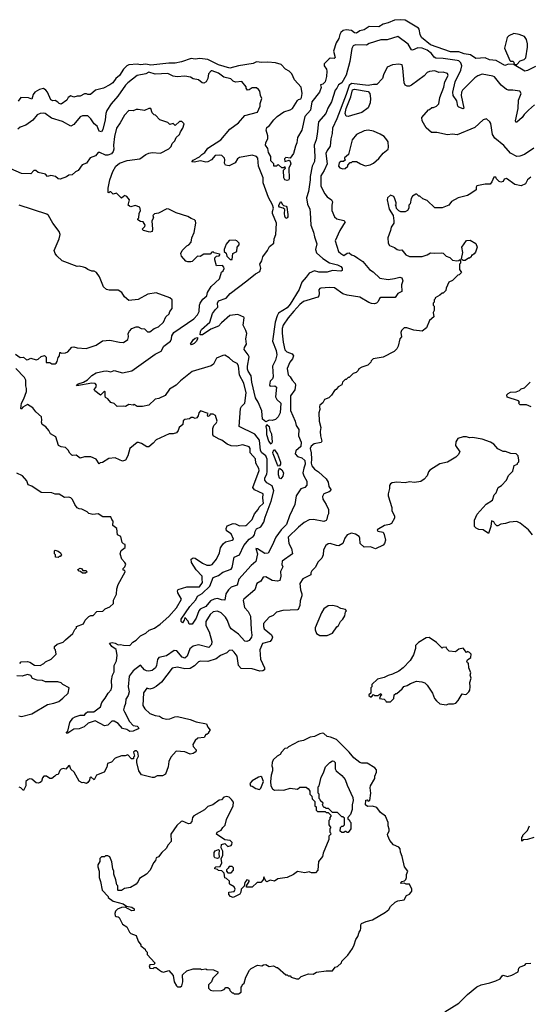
# Model space of a CAD drawing. Extents: x 2210602 to 2357277, y 510288 to 673808.
# Tile 43 of 256: x 2254160 to 2258992, y 546861 to 556204. Entities that reach past the tile are written whole.
import ezdxf

# ---------------------------------------------------------------- set-up
doc = ezdxf.new("R2010")
doc.units = 0

msp = doc.modelspace()

# ---------------------------------------------------------------- linework, layer by layer
at = {"layer": '0CON05XD'}
for points in [[(2259050, 555760), (2258975, 555720.8), (2258950, 555715), (2258850, 555775), (2258850, 555780), (2258795, 555782.5), (2258760.7, 555770.7), (2258678.3, 555818.3), (2258614.4, 555824.4), (2258573.9, 555843.9), (2258485, 555836.2), (2258435, 555871.9), (2258375, 555880.4), (2258325, 555898.9), (2258245, 555899.4), (2258055, 555965.4), (2257969.5, 556035), (2257956.4, 556065), (2257948.9, 556115), (2257941.4, 556125), (2257815, 556200), (2257775, 556204.3), (2257715, 556200), (2257655, 556174.2), (2257607.4, 556162.6), (2257565, 556138.1), (2257475, 556140.6), (2257425, 556109.5), (2257385, 556100), (2257355, 556076), (2257335, 556080.8), (2257305, 556101.4), (2257255, 556106.9), (2257228.3, 556101.7), (2257206.1, 556083.9), (2257194.5, 556065), (2257185.6, 556025), (2257160.6, 555985), (2257136.2, 555905), (2257152.5, 555845), (2257143, 555837), (2257105, 555838.8), (2257095, 555833.8), (2257048, 555785), (2257047.7, 555767.7), (2257068.8, 555735), (2257073.8, 555715), (2257070, 555665), (2257055.8, 555615), (2257035, 555592.5), (2257012.5, 555585), (2257019.3, 555559.3), (2257003.8, 555515), (2256930, 555425), (2256916.2, 555345), (2256864.6, 555285.4), (2256834.3, 555155), (2256795.7, 555085)], [(2259041.2, 555395), (2258983.6, 555346.4), (2258942, 555305), (2258925, 555276.2), (2258875, 555233.3), (2258865, 555233.3), (2258860, 555245), (2258885, 555360), (2258890.6, 555439.4), (2258913.8, 555503.8), (2258902.5, 555525), (2258835.8, 555535.8), (2258795, 555534), (2258775, 555542), (2258724.5, 555584.5), (2258660.9, 555660.9), (2258645, 555669.2), (2258545, 555688), (2258505, 555672.5), (2258476.6, 555653.4), (2258357.8, 555535), (2258348.1, 555515), (2258345.6, 555484.4), (2258372.5, 555365), (2258365, 555357.5), (2258324.4, 555374.4), (2258314.2, 555385), (2258305.8, 555435), (2258271.5, 555485), (2258267.8, 555515), (2258287.7, 555615), (2258342.5, 555725), (2258351.1, 555765), (2258344.4, 555795), (2258325, 555812.5), (2258308, 555818), (2258175, 555837.5), (2258105, 555839.5), (2258089.1, 555849.1), (2258064.3, 555885), (2258022.5, 555915), (2257975, 555933.6), (2257934.2, 555935.8), (2257885, 555916.2), (2257875, 555918), (2257842.1, 555972.1), (2257745, 556043.8), (2257645, 556012.9), (2257585, 556012.5), (2257475, 555977.5), (2257447.3, 555962.7), (2257345, 555965.3), (2257322.5, 555957.5), (2257307.8, 555932.2), (2257291.7, 555808.3), (2257255, 555678.8), (2257215, 555606.2), (2257182.4, 555587.6), (2257168, 555555), (2257150, 555535), (2257116.6, 555423.4), (2257080.8, 555365), (2257062, 555315), (2256994.3, 555235), (2256980.8, 555119.2), (2256970.8, 555065), (2256951.9, 555015), (2256960, 554905), (2256955, 554860), (2256934, 554815), (2256914.2, 554715.8), (2256915.7, 554685), (2256900, 554575), (2256879.4, 554515), (2256890, 554455), (2256910.8, 554405), (2256915.8, 554375), (2256919.1, 554255), (2256946.7, 554186.7), (2256954.4, 554145), (2256978.3, 554078.3), (2256963.6, 554025), (2256973.2, 553993.2), (2257035, 553939.2), (2257098.6, 553898.6), (2257175, 553878.1), (2257205, 553863.3), (2257216.7, 553845), (2257217.5, 553825), (2257205, 553817.5), (2257125, 553822.9), (2257075, 553809.4), (2257035, 553807.3), (2256995, 553810), (2256955, 553822.5), (2256905, 553797.5), (2256875, 553762.5), (2256834.3, 553715), (2256810.6, 553645), (2256725.6, 553505), (2256695, 553471.1), (2256615, 553420.8), (2256600, 553395), (2256581.5, 553335), (2256558.6, 553155), (2256592.9, 553065), (2256597.5, 553025), (2256585.6, 552975), (2256555.8, 552915), (2256564.2, 552815), (2256556, 552795), (2256536, 552775), (2256530, 552735), (2256535, 552727.5), (2256579.7, 552729.7), (2256596.2, 552716.2), (2256585.6, 552625), (2256599.7, 552599.7), (2256635.8, 552565), (2256629.2, 552475), (2256610, 552435), (2256585, 552410.6), (2256555, 552401.4), (2256525, 552403.3), (2256495, 552388.8), (2256461.9, 552415), (2256455, 552492.5)], [(2258875, 555780), (2258905, 555813.3), (2258942.9, 555827.1), (2258958.1, 555841.9), (2258975.5, 555945), (2258974.5, 555975), (2258965, 556016.2), (2258945.3, 556045.3), (2258895, 556064.4), (2258845, 556072.2), (2258798.9, 556051.1), (2258780.8, 556035), (2258756.9, 555935), (2258807, 555817), (2258815, 555810), (2258835, 555810), (2258845, 555800), (2258850, 555780), (2258875, 555780)], [(2256795.7, 555085), (2256788, 555035), (2256773.8, 555005), (2256757.5, 554935), (2256725, 554890), (2256685, 554897.5), (2256670, 554885), (2256675, 554860), (2256715, 554870), (2256725, 554860), (2256730, 554835), (2256712.5, 554795), (2256713.8, 554695), (2256707.7, 554682.3), (2256695, 554677.5), (2256673.6, 554683.6), (2256663.3, 554705), (2256660, 554775), (2256680, 554795), (2256678.3, 554808.3), (2256665, 554800), (2256645, 554800), (2256615, 554827.5), (2256600, 554825), (2256597, 554813), (2256570, 554815), (2256570, 554835), (2256540, 554865), (2256540, 554905), (2256520, 554945), (2256512.5, 554982.5), (2256492, 555015), (2256494, 555035), (2256513.6, 555076.4), (2256513, 555103), (2256497.5, 555155), (2256505, 555180), (2256529.3, 555200.7), (2256568.8, 555255), (2256600, 555285), (2256665, 555331.2), (2256725, 555348.6), (2256747.9, 555362.1), (2256795, 555436.7), (2256805, 555446.7), (2256825, 555452.5), (2256831.2, 555465), (2256837.5, 555505), (2256830, 555565), (2256765.8, 555635), (2256741.3, 555691.3), (2256716, 555715), (2256681.2, 555735), (2256637.8, 555777.8), (2256585, 555793.6), (2256512.8, 555802.8), (2256455, 555796.5), (2256405, 555802.9), (2256375, 555789.6), (2256233.3, 555766.7), (2256153.3, 555743.3), (2256045, 555777.3), (2255945, 555826.4), (2255867.2, 555837.2), (2255825, 555830.8), (2255787.3, 555837.3), (2255695, 555803.5), (2255635, 555793.1), (2255575, 555792.7), (2255405, 555772.7), (2255355, 555783.5), (2255305, 555777.1), (2255275, 555782.9), (2255195, 555777.5), (2255175, 555766.2), (2255145, 555736), (2255105.8, 555674.2), (2255072.5, 555645), (2255043.9, 555606.1), (2255015, 555586.7), (2254955, 555553.3), (2254877.5, 555535), (2254830, 555495), (2254807, 555493), (2254795, 555500), (2254775, 555500), (2254735, 555480), (2254705, 555480), (2254675, 555470), (2254645, 555482.5), (2254620, 555465), (2254608.3, 555441.7), (2254555, 555402.5), (2254535, 555407.5), (2254523, 555423), (2254495, 555437.5), (2254475, 555433.3), (2254455, 555443.3), (2254423.8, 555515), (2254407, 555537), (2254385, 555551.2), (2254348.3, 555541.7), (2254303.3, 555515), (2254286.7, 555495), (2254275, 555450), (2254243, 555463), (2254172.5, 555467.5), (2254145, 555430)], [(2259035, 554986), (2258945, 554923.8), (2258902, 554908), (2258875, 554906.2), (2258815, 554936.2), (2258750.7, 555010.7), (2258665, 555078.8), (2258644.2, 555115), (2258627.7, 555217.7), (2258616.4, 555236.4), (2258585, 555262.5), (2258555, 555253.8), (2258475, 555180), (2258307.3, 555112.7), (2258265, 555118), (2258215, 555112.5), (2258115, 555133.3), (2258065, 555132.5), (2258015, 555177.5), (2257977.5, 555245), (2257972.5, 555275), (2258035, 555350), (2258047, 555353), (2258068.3, 555371.7), (2258085, 555372.5), (2258112.5, 555385), (2258133.3, 555405), (2258142.5, 555465), (2258181.9, 555565), (2258191.4, 555615), (2258224, 555675), (2258215, 555693.3), (2258175, 555706), (2258135, 555704), (2258095, 555718), (2258045, 555712.5), (2258025, 555702.5), (2257995, 555672.5), (2257875, 555582.5), (2257855, 555573.3), (2257835, 555573.3), (2257813.6, 555583.6), (2257806.7, 555605), (2257794.4, 555745), (2257786, 555775), (2257755, 555781.8), (2257695, 555775.6), (2257645, 555752.5), (2257608.3, 555681.7), (2257600, 555645), (2257545, 555590), (2257515, 555590.8), (2257465, 555578.3), (2257305, 555600), (2257285, 555579.4), (2257254.8, 555495.2), (2257167.5, 555262.5), (2257125.8, 555175), (2257124.2, 555125), (2257111.2, 555075), (2257104.3, 555005), (2257075, 554964), (2257063.5, 554935), (2257075.4, 554835), (2257047.8, 554772.2), (2257016.6, 554723.4), (2257014.5, 554624.5), (2257052.1, 554552.1), (2257075, 554523.8), (2257117.5, 554495), (2257127, 554477), (2257120, 554445), (2257121.2, 554395), (2257144.2, 554334.2), (2257166.1, 554316.1), (2257235, 554300), (2257246.4, 554286.4), (2257196, 554205), (2257150, 554105), (2257183.3, 554005), (2257203.8, 553985), (2257235, 553967.5), (2257265, 553987.5), (2257285, 553992.5), (2257305, 553973.3), (2257335, 553963.3), (2257365, 553940), (2257415, 553910), (2257476.2, 553835), (2257511.3, 553811.3), (2257575, 553752.5), (2257655, 553739.2), (2257715, 553746.9), (2257765, 553760.8), (2257785, 553753.3), (2257794, 553725), (2257781.7, 553688.3), (2257782.5, 553625), (2257745, 553607.5), (2257720.5, 553569.5), (2257585, 553569.2), (2257570.6, 553559.4), (2257558.3, 553531.7), (2257543.3, 553515), (2257525, 553509.2), (2257495, 553511.1), (2257470, 553520), (2257385, 553570.8), (2257265, 553589.2), (2257225, 553602), (2257145, 553661.2), (2257096.1, 553663.9), (2257015, 553656), (2257005, 553653.3), (2256995, 553640), (2257000, 553605), (2256996.7, 553585), (2256987.3, 553572.7), (2256850.3, 553529.7), (2256815, 553503.2), (2256761, 553439), (2256707.2, 553375), (2256659.2, 553305), (2256649, 553275), (2256648.5, 553228.5), (2256657.7, 553145), (2256675, 553071.1), (2256691.7, 553051.7), (2256742.1, 553032.1), (2256756.7, 553015), (2256746.2, 552985), (2256720, 552955), (2256695.8, 552895), (2256704.2, 552835), (2256726.2, 552815), (2256742.5, 552785), (2256771.2, 552751.2), (2256775.5, 552735.5), (2256767.8, 552692.2), (2256729.2, 552635), (2256729.4, 552495), (2256772.5, 552395), (2256782.5, 552355), (2256806.7, 552316.7), (2256804.6, 552255), (2256830.5, 552195), (2256825.6, 552155), (2256778.1, 552111.9), (2256770.8, 552085), (2256795, 552058), (2256835, 552045.7), (2256865, 552020), (2256866.4, 551985), (2256855, 551950), (2256845.5, 551905), (2256854.5, 551875), (2256883.5, 551825), (2256883.2, 551786.8), (2256865, 551765.8), (2256825, 551753.8), (2256783.1, 551686.9), (2256768.8, 551605), (2256718.2, 551495), (2256690, 551415), (2256639.5, 551365), (2256587.5, 551295), (2256555, 551213.3), (2256515, 551141.4), (2256485, 551139.1), (2256415, 551184), (2256400, 551185), (2256415.5, 551135), (2256398.1, 551061.9), (2256355, 551025.7), (2256238.1, 550895), (2256220.7, 550839.3), (2256165, 550820), (2256139.4, 550795), (2256116, 550755), (2256103.9, 550696.1), (2256075, 550697.8), (2256035, 550712.5), (2256003.1, 550706.9), (2255969.7, 550690.3), (2255925, 550636.7), (2255870, 550610), (2255858.5, 550595), (2255832.5, 550525), (2255795, 550466.7), (2255767, 550467), (2255756.1, 550496.1), (2255725, 550530), (2255720, 550505), (2255705, 550480), (2255690, 550495), (2255690, 550515), (2255773.3, 550635), (2255829.8, 550700.2), (2255847.6, 550732.4), (2255889.6, 550760.4), (2255962.7, 550827.3), (2255995, 550911.4), (2256045, 550930.6), (2256085, 550960.6), (2256165, 550989.1), (2256173.4, 551005), (2256195, 551102.5), (2256245, 551126.7), (2256285, 551214.5), (2256335.3, 551274.7), (2256375, 551299.6), (2256385.7, 551315), (2256392.7, 551347.3), (2256406.7, 551373.3), (2256447.4, 551392.6), (2256475.9, 551435), (2256488, 551485), (2256544.3, 551635), (2256571.1, 551735), (2256555, 551779.4), (2256505, 551810), (2256484.6, 551835), (2256484.7, 551855), (2256503.6, 551895), (2256506.7, 551915), (2256506.2, 552035), (2256494.3, 552065), (2256455.8, 552095), (2256443.3, 552115), (2256432.9, 552215), (2256389.8, 552269.8), (2256241.2, 552345), (2256254.5, 552515), (2256263.3, 552535), (2256294.7, 552565.3), (2256306.9, 552665), (2256285.5, 552755), (2256245, 552830)], [(2256455, 552492.5), (2256422, 552575), (2256395.8, 552615), (2256362, 552765), (2256354.5, 552825), (2256325, 552870), (2256319.5, 552889.5), (2256318.9, 552915), (2256335.6, 553005), (2256327.5, 553025), (2256290, 553075), (2256293.1, 553095), (2256309.2, 553125), (2256305.7, 553174.3), (2256314.3, 553225), (2256305.8, 553255), (2256278, 553305), (2256290, 553375), (2256285, 553382.5), (2256227.7, 553407.7), (2256153.4, 553396.6), (2256075, 553328), (2256045.4, 553294.6), (2255971.2, 553268.8), (2255895, 553213.3), (2255870, 553215), (2255874, 553245), (2255885, 553263.8), (2255964.5, 553335.5), (2255987.1, 553415), (2256017.2, 553452.8), (2256038, 553475), (2256035.7, 553515), (2256045.8, 553535), (2256117.9, 553562.1), (2256155, 553607.5), (2256315, 553725.8), (2256395, 553793.3), (2256436.2, 553815), (2256446.7, 553845), (2256436.2, 553885), (2256456, 553915), (2256465.8, 553954.2), (2256510, 554015), (2256528.8, 554051.2), (2256571.2, 554085), (2256573.8, 554125), (2256587.5, 554165), (2256595.9, 554275), (2256557.5, 554365), (2256556.4, 554385), (2256566.4, 554415), (2256558.4, 554448.4), (2256517.8, 554517.8), (2256468.5, 554655), (2256468.2, 554705), (2256425.5, 554815.5), (2256419.4, 554889.4), (2256405, 554906.2), (2256365, 554920), (2256245, 554896.2), (2256226.7, 554885), (2256203.8, 554846.2), (2256145, 554816.7), (2256112.3, 554822.3), (2256101.7, 554841.7), (2256106.2, 554875), (2256100.7, 554890.7), (2256077.5, 554915), (2256055, 554920), (2256015, 554914), (2255977.5, 554875), (2255945, 554854), (2255925, 554852.5), (2255875, 554863.8), (2255815, 554851.2), (2255793.3, 554855), (2255805, 554872.5), (2255865, 554902.5), (2255886.7, 554925), (2255916.7, 554943.3), (2255945, 554986.7), (2256066.2, 555063.8), (2256154, 555165), (2256236, 555225), (2256295, 555296), (2256415, 555327.5), (2256441.2, 555385), (2256441.7, 555408.3), (2256456.4, 555456.4), (2256442.5, 555485), (2256437.5, 555525), (2256425, 555542.5), (2256406.4, 555556.4), (2256365, 555557.5), (2256335, 555537.5), (2256320, 555535), (2256307.5, 555555), (2256307, 555567), (2256267, 555617), (2256205, 555612.5), (2256185, 555622.5), (2256163.6, 555643.6), (2256095, 555658), (2256045, 555697.5), (2255985, 555717.5), (2255975, 555717.5), (2255949.3, 555690.7), (2255943.8, 555645), (2255928.8, 555615), (2255905, 555602.5), (2255890, 555605), (2255855, 555632.5), (2255805, 555642.5), (2255779.3, 555659.3), (2255725, 555668), (2255652.7, 555662.7), (2255615, 555669.2), (2255565, 555693.1), (2255445, 555686.9), (2255385, 555705.5), (2255355, 555691.4), (2255275, 555675.5), (2255185, 555605.6), (2255165, 555583.1), (2255091.9, 555478.1), (2255028, 555405), (2254987.7, 555342.3), (2254976, 555315), (2254970.6, 555255), (2254949.2, 555160.8), (2254935, 555140.8), (2254915, 555145.8), (2254893.5, 555193.5), (2254867.1, 555215), (2254834.2, 555265), (2254805, 555290.8), (2254755, 555290.6), (2254735, 555281.4), (2254675, 555209.2), (2254645, 555194.4), (2254565, 555238.8), (2254461.4, 555271.4), (2254402.8, 555312.8), (2254385, 555317.8), (2254355, 555314.5), (2254325, 555300), (2254285, 555252.2), (2254217.2, 555202.8), (2254165, 555184.3), (2254141.2, 555165)], [(2257273.6, 555286.4), (2257255, 555288.8), (2257246, 555315), (2257255, 555362.5), (2257298.8, 555471.2), (2257315, 555538.8), (2257335, 555546.5), (2257465, 555524), (2257479.2, 555505), (2257487.8, 555455), (2257483.8, 555415), (2257465, 555367.5), (2257405, 555322.5), (2257305, 555294), (2257273.6, 555286.4)], [(2256245, 552830), (2256235, 552920), (2256221.7, 552941.7), (2256185, 552960), (2256146.2, 552995), (2256105, 553020), (2256085, 553017.5), (2256025, 552992.5), (2255996.7, 552935), (2255975, 552918.8), (2255796.7, 552865), (2255685, 552776), (2255645, 552736.2), (2255580.3, 552699.7), (2255540.5, 552639.5), (2255479.7, 552610.3), (2255445, 552604), (2255385, 552546.7), (2255325, 552532.5), (2255275, 552532.5), (2255245, 552552.5), (2255235, 552547.5), (2255195, 552552.5), (2255165, 552532.5), (2255145, 552536.7), (2255085, 552532.5), (2255055, 552562.5), (2255025, 552572.5), (2254995, 552607.5), (2254975, 552620), (2254970, 552635), (2254971.7, 552671.7), (2254965, 552680), (2254925, 552642.5), (2254873.6, 552683.6), (2254867.5, 552695), (2254882.5, 552715), (2254887.5, 552735), (2254875, 552752.5), (2254845, 552753.8), (2254701.2, 552731.2), (2254697.5, 552735), (2254715, 552750), (2254764.4, 552765.6), (2254804.3, 552785.7), (2254845, 552827.5), (2254885, 552852.5), (2254955, 552870), (2254985, 552872.5), (2255023.6, 552863.6), (2255055, 552873.8), (2255135, 552852.5), (2255225, 552871.2), (2255445, 553030.6), (2255500.3, 553059.7), (2255525.8, 553105), (2255588.6, 553155), (2255598.1, 553175), (2255601.9, 553205), (2255621.9, 553235), (2255810, 553365), (2255847.5, 553405), (2255861.4, 553435), (2255864.2, 553495), (2255872, 553515), (2255897.3, 553552.7), (2255933.3, 553585), (2255942, 553615), (2255975, 553673.3), (2256053.6, 553746.4), (2256067.5, 553785), (2256073, 553807), (2256088.3, 553821.7), (2256097.5, 553842.5), (2256097, 553857), (2256081.7, 553871.7), (2256025, 553870), (2256010, 553925), (2256010, 553945), (2256025, 553960), (2256050, 553965), (2256060, 553975), (2256055, 553980), (2256003, 553993), (2255995, 554000), (2255981.7, 553998.3), (2255965, 553980), (2255905, 553980), (2255871.7, 553958.3), (2255845, 553960), (2255795, 553910), (2255783, 553907), (2255755, 553906.7), (2255735, 553913.8), (2255695, 553960), (2255686.7, 553985), (2255700, 554015), (2255745, 554057.5), (2255765, 554067.5), (2255786.4, 554093.6), (2255793.3, 554135), (2255813.3, 554185), (2255831.2, 554275), (2255827.5, 554295), (2255816.1, 554306.1), (2255785, 554317.5), (2255755, 554337.5), (2255645, 554372.5), (2255575, 554407.5), (2255555, 554410), (2255475, 554367.5), (2255438.3, 554361.7), (2255423, 554347), (2255427.5, 554325), (2255412.5, 554295), (2255420, 554215), (2255416.4, 554193.6), (2255395, 554187.5), (2255333, 554203), (2255320, 554215), (2255348.3, 554241.7), (2255350, 554255), (2255330, 554285), (2255305, 554290), (2255280, 554305), (2255280, 554315), (2255290, 554325), (2255292.5, 554365), (2255306.4, 554393.6), (2255300, 554425), (2255255, 554440), (2255215, 554427.5), (2255200, 554435), (2255190, 554445), (2255200, 554495), (2255175, 554527.5), (2255155, 554537.5), (2255143, 554527), (2255125, 554510), (2255077, 554557), (2255045, 554550), (2255025, 554570), (2255015, 554570), (2255005, 554560), (2255000, 554565), (2254997.5, 554605), (2255013.3, 554685), (2255042.5, 554765), (2255072.5, 554815), (2255106.4, 554843.6), (2255180.7, 554869.3), (2255300, 554885), (2255357.5, 554925), (2255385, 554936.7), (2255415, 554942.5), (2255495, 554937.5), (2255575, 554980), (2255595, 555000), (2255605, 555030), (2255630, 555055), (2255642.5, 555085), (2255676.1, 555113.9), (2255685, 555140), (2255707.5, 555175), (2255720, 555215), (2255696.7, 555236.7), (2255675, 555237.5), (2255635, 555200), (2255615, 555220), (2255585, 555210), (2255565, 555230), (2255490, 555255), (2255448.3, 555298.3), (2255435, 555300), (2255415, 555320), (2255405, 555360), (2255385, 555360), (2255343, 555343), (2255285, 555353.3), (2255265, 555353.3), (2255235, 555340), (2255195, 555343.3), (2255155, 555298.8), (2255114.3, 555225), (2255077.8, 555175), (2255058.8, 555095), (2255049.4, 555015), (2255053.1, 554975), (2255047.3, 554952.7), (2255029.5, 554930.5), (2254995, 554917.5), (2254975, 554919.2), (2254920, 554945), (2254905, 554943.3), (2254878.3, 554911.7), (2254827, 554893), (2254795, 554843.3), (2254753.6, 554826.4), (2254715, 554772.5), (2254689.3, 554760.7), (2254658.3, 554731.7), (2254625, 554727.5), (2254605, 554712.5), (2254545, 554692.5), (2254525, 554693.3), (2254500, 554715), (2254456.1, 554726.1), (2254425, 554717.5), (2254405, 554737.5), (2254335, 554753.3), (2254313, 554773), (2254295, 554772.5), (2254265, 554742), (2254176, 554746), (2254075, 554789.4)], [(2257225, 554790), (2257245, 554792.5), (2257270, 554815), (2257270, 554825), (2257295, 554850), (2257305, 554850), (2257315, 554860), (2257355, 554857.5), (2257390, 554835), (2257435, 554816.7), (2257483.9, 554826.1), (2257516.1, 554843.9), (2257565, 554887.5), (2257605, 554937.5), (2257652.5, 554975), (2257656.7, 554995), (2257652.5, 555045), (2257642.5, 555065), (2257615.9, 555095.9), (2257579.5, 555119.5), (2257515, 555146), (2257465.8, 555155.8), (2257425, 555150), (2257355, 555116.2), (2257314, 555065), (2257276.2, 554923.8), (2257240, 554895), (2257240, 554885), (2257250, 554875), (2257231.7, 554858.3), (2257205, 554857.5), (2257190, 554845), (2257183.3, 554815), (2257195, 554797.5), (2257225, 554790)], [(2259005, 554710), (2258974.2, 554685.8), (2258955, 554647.5), (2258915, 554627.5), (2258855, 554640), (2258776.4, 554696.4), (2258755, 554690), (2258745, 554670), (2258723, 554663), (2258705, 554670), (2258680, 554695), (2258675, 554710), (2258655, 554710), (2258637.5, 554665), (2258620, 554645), (2258575, 554643.3), (2258495, 554626.7), (2258487.5, 554615), (2258489.3, 554590.7), (2258436.1, 554553.9), (2258405, 554536.7), (2258316.4, 554513.6), (2258255, 554477.5), (2258230, 554445), (2258165, 554420), (2258095, 554420), (2258025, 554487.5), (2257983, 554503), (2257955, 554530), (2257945, 554530), (2257925, 554550), (2257915, 554550), (2257885, 554530), (2257873, 554507), (2257861.7, 554458.3), (2257850, 554445), (2257850, 554415), (2257836.4, 554393.6), (2257815, 554382.5), (2257775, 554382.5), (2257755, 554390), (2257731.7, 554411.7), (2257730, 554435), (2257720, 554445), (2257728.3, 554451.7), (2257730, 554465), (2257717.5, 554505), (2257706.4, 554526.4), (2257675, 554540), (2257647.5, 554515), (2257643.3, 554495), (2257662.5, 554405), (2257700, 554345), (2257707.5, 554295), (2257707.5, 554275), (2257682.5, 554235), (2257677.5, 554205), (2257650, 554135), (2257652.5, 554085), (2257665, 554062.5), (2257713.6, 554043.6), (2257740, 554025), (2257765, 554017.5), (2257785, 554020), (2257822.3, 553972.3), (2257855, 553956.7), (2257975, 553957.5), (2258025, 553972.5), (2258055, 553992.5), (2258095, 553987.5), (2258155, 553992.5), (2258175, 553990), (2258205, 553960), (2258237, 553947), (2258265, 553922.5), (2258305, 553917.5), (2258325, 553920), (2258335, 553930), (2258340, 553925), (2258340, 553895), (2258330, 553885), (2258330, 553835), (2258350, 553805), (2258328.3, 553781.7), (2258315, 553780), (2258265, 553730), (2258230, 553715), (2258203, 553657), (2258200, 553635), (2258175, 553610), (2258165, 553610), (2258145, 553590), (2258100, 553565), (2258100, 553555), (2258090, 553545), (2258090, 553525), (2258080, 553515), (2258080, 553495), (2258090, 553485), (2258090, 553445), (2258080, 553425), (2258086.7, 553385), (2258045, 553350), (2258018.3, 553281.7), (2257975, 553250), (2257898.3, 553258.3), (2257831.7, 553281.7), (2257805, 553280), (2257780, 553255), (2257773, 553237), (2257780, 553195), (2257763.6, 553176.4), (2257747.5, 553105), (2257735, 553080), (2257710, 553055), (2257605, 553002.5), (2257513, 552987), (2257491.7, 552968.3), (2257490, 552955), (2257460, 552925), (2257405, 552907.5), (2257375, 552890), (2257370, 552875), (2257350, 552855), (2257323, 552847), (2257285, 552810), (2257275, 552810), (2257255, 552790), (2257245, 552790), (2257220, 552765), (2257215, 552740), (2257180.7, 552719.3), (2257160, 552695), (2257143.6, 552686.4), (2257115, 552640), (2257090, 552615), (2257050.7, 552599.3), (2257035, 552570), (2257007.5, 552545), (2257002.5, 552535), (2257007.5, 552505), (2256997.5, 552475), (2257000, 552395), (2257016.2, 552335), (2257008.8, 552295), (2257011.2, 552255), (2257026.4, 552203.6), (2257018.3, 552191.7), (2256950.8, 552179.2), (2256923.5, 552156.5), (2256913.8, 552135), (2256925.2, 552095.3), (2256928.4, 552035), (2256923.2, 551995), (2256931.3, 551971.3), (2256955, 551940), (2256993.3, 551915), (2257065, 551846.2), (2257083.8, 551815), (2257091.2, 551775), (2257108.8, 551745), (2257106.2, 551735), (2257093.8, 551725), (2257045, 551703.8), (2257030.5, 551679.5), (2257034.4, 551654.4), (2257066, 551605), (2257086.7, 551555), (2257087.5, 551515), (2257077.5, 551495), (2257073.3, 551465), (2257065, 551453.3), (2257045, 551443.8), (2256945, 551462.2), (2256905, 551457.8), (2256856.2, 551433.8), (2256805, 551390), (2256704.3, 551295), (2256713.6, 551233.6), (2256737, 551187), (2256747.5, 551135), (2256650, 551065), (2256646.7, 551035), (2256653.6, 551013.6), (2256632.4, 550967.6), (2256637.5, 550925), (2256626.1, 550883.9), (2256605, 550876.7), (2256555, 550883.8), (2256495, 550916.7), (2256470, 550915), (2256445, 550877.5), (2256408.8, 550855), (2256391.2, 550795), (2256286.7, 550705), (2256278.3, 550691.7), (2256290.8, 550625), (2256325, 550590), (2256347.5, 550545), (2256354.2, 550415), (2256362.5, 550365), (2256358.8, 550345), (2256335, 550313.3), (2256315, 550303.3), (2256295, 550306.7), (2256235, 550372.9), (2256165.8, 550425), (2256149.3, 550449.3), (2256131.7, 550501.7), (2256113.1, 550535), (2256070.8, 550575), (2256035, 550590.8), (2255995, 550584.2), (2255965, 550560.8), (2255925.8, 550495), (2255925.7, 550455), (2255955.7, 550395), (2255982.2, 550305), (2255977.5, 550275), (2255955, 550246), (2255855, 550273.1), (2255805, 550260.6), (2255774.6, 550235.4), (2255748.1, 550165), (2255725, 550145.8), (2255700.8, 550155), (2255650, 550215), (2255625, 550218.8), (2255553, 550167), (2255478.3, 550151.7), (2255466.2, 550133.8), (2255458.1, 550075), (2255449.2, 550055), (2255415, 550030), (2255385, 550022.5), (2255362.5, 550025), (2255343.8, 550035), (2255305, 550080), (2255235.8, 550025), (2255198.6, 549975), (2255189.4, 549875), (2255198.1, 549825), (2255187.9, 549792.1), (2255166.2, 549755), (2255164, 549715), (2255150.6, 549679.4), (2255145.8, 549655), (2255152.5, 549635), (2255200, 549545), (2255235, 549506.2), (2255275, 549500.8), (2255290, 549485), (2255284.1, 549475.9), (2255235, 549452.9), (2255205, 549448.6), (2255175, 549470), (2255135, 549479.2), (2255095, 549526), (2255055, 549548.6), (2255035, 549548), (2254995, 549511.2), (2254965, 549504), (2254875, 549551.2), (2254810.3, 549529.7), (2254772.5, 549495), (2254725, 549473.8), (2254675, 549472.5), (2254617.5, 549435), (2254600, 549435), (2254616.7, 549453.3), (2254636.7, 549535), (2254665, 549576.2), (2254685, 549590), (2254732.5, 549605), (2254775, 549606.2), (2254786.2, 549625), (2254802.5, 549635), (2254864.4, 549635.6), (2254927.2, 549682.8), (2254940.6, 549725), (2254971.5, 549765), (2254998.7, 549815), (2255026.7, 549845), (2255034.7, 549874.7), (2255031.2, 549935), (2255040.5, 549985), (2255055.6, 550015), (2255054.6, 550075), (2255078.5, 550121.5), (2255083.5, 550175), (2255076.3, 550226.3), (2255034, 550255), (2255012, 550288), (2255036, 550294), (2255066.9, 550286.9), (2255095, 550271.2), (2255115, 550276.2), (2255145, 550267.5), (2255205, 550266), (2255232.6, 550297.4), (2255265, 550315.5), (2255305, 550357.8), (2255355, 550382.5), (2255388.7, 550411.3), (2255438.5, 550431.5), (2255492, 550468), (2255575, 550540.8), (2255647.7, 550622.3), (2255694, 550705), (2255659.2, 550765), (2255656.1, 550783.9), (2255662.5, 550797.5), (2255745, 550822.2), (2255865, 550821.9), (2255892.9, 550865), (2255889.4, 550895), (2255891.9, 550925), (2255832, 550985), (2255788.8, 551055), (2255787.5, 551085), (2255805, 551096.7), (2255825, 551093.8), (2255895, 551047.5), (2255935, 551029.4), (2255965, 551026.9), (2255985, 551035.8), (2256025, 551083.8), (2256054.4, 551145), (2256065, 551193.8), (2256088.8, 551231.2), (2256111.1, 551248.9), (2256175, 551264.2), (2256187.5, 551275), (2256166.2, 551325), (2256120, 551355), (2256117, 551377), (2256128.3, 551401.7), (2256185, 551424.2), (2256205, 551420.8), (2256245, 551400.8), (2256305, 551404.2), (2256315, 551410), (2256365, 551460), (2256387.5, 551515), (2256420, 551555), (2256431.1, 551578.9), (2256471.9, 551615), (2256465.7, 551665), (2256470, 551705), (2256385, 551744.2), (2256371.1, 551765), (2256431.4, 551925)], [(2254121.2, 553031.2), (2254165, 553000), (2254195, 553003.3), (2254225, 552977.5), (2254241.7, 552978.3), (2254265, 552992.5), (2254315, 552977.5), (2254335, 552982.5), (2254363.3, 553006.7), (2254395, 553017.5), (2254411.7, 553001.7), (2254411.7, 552951.7), (2254445, 552950), (2254465, 552940), (2254495, 552940), (2254506.4, 552943.6), (2254515, 552960), (2254525, 553000), (2254537.5, 553015), (2254540, 553045), (2254547, 553047), (2254555, 553040), (2254595, 553042.5), (2254616.4, 553053.6), (2254655, 553096.7), (2254675, 553100), (2254705, 553090), (2254790, 553085), (2254883.9, 553116.1), (2254945, 553157.5), (2255015, 553162.5), (2255107, 553143), (2255145, 553142.5), (2255185, 553170), (2255192.5, 553195), (2255187.5, 553225), (2255200.7, 553249.3), (2255225, 553272.5), (2255265, 553290), (2255285, 553290), (2255313, 553273), (2255345, 553270), (2255373, 553243), (2255395, 553242.5), (2255435, 553272.5), (2255475, 553290), (2255522.5, 553335), (2255546.4, 553383.6), (2255576.1, 553413.9), (2255582.5, 553435), (2255606.7, 553465), (2255606.7, 553545), (2255583.9, 553563.9), (2255455, 553611.2), (2255375, 553601.2), (2255285, 553550), (2255195, 553540), (2255153.6, 553573.6), (2255130, 553615), (2255095, 553637.5), (2255007, 553637), (2254983.9, 553643.9), (2254955, 553670), (2254917.5, 553765), (2254890, 553805), (2254865, 553817.5), (2254845, 553817.5), (2254805, 553832.5), (2254785, 553850), (2254765, 553857.5), (2254725, 553866.7), (2254703.6, 553863.6), (2254562.5, 553915), (2254512.5, 553965), (2254497.5, 553985), (2254487.5, 554015), (2254533.3, 554125), (2254543.3, 554165), (2254533.3, 554195), (2254474.2, 554274.2), (2254433.3, 554345), (2254418.3, 554358.3), (2254155, 554443.3)], [(2256685, 554317.5), (2256675, 554340), (2256670, 554365), (2256673.6, 554403.6), (2256657, 554417), (2256625, 554426.7), (2256618.8, 554435), (2256616.2, 554445), (2256635, 554480), (2256650.7, 554450.7), (2256661.2, 554441.2), (2256686.1, 554436.1), (2256693.3, 554425), (2256703.3, 554355), (2256703.3, 554335), (2256695, 554322.5), (2256685, 554317.5)], [(2256175, 553930), (2256182.5, 553985), (2256217.5, 554005), (2256222.5, 554045), (2256241.7, 554068.3), (2256240, 554085), (2256220, 554105), (2256201.7, 554111.7), (2256145, 554107.5), (2256117.5, 554075), (2256100, 554025), (2256100, 554005), (2256118.3, 553988.3), (2256125, 553960), (2256155, 553930), (2256175, 553930)], [(2258385, 553920), (2258365, 553920), (2258350, 553935), (2258362.5, 553995), (2258353.3, 554045), (2258395, 554110), (2258431.7, 554111.7), (2258485, 554080), (2258497.5, 554045), (2258481.7, 553998.3), (2258468.3, 553981.7), (2258455, 553970), (2258445, 553970), (2258440, 553955), (2258425, 553940), (2258415, 553940), (2258385, 553920)], [(2255785, 553120), (2255780, 553125), (2255805, 553166.7), (2255825, 553183.3), (2255845, 553190), (2255846.7, 553175), (2255837.5, 553155), (2255815, 553132.5), (2255795, 553122.5), (2255785, 553120)], [(2256431.4, 551925), (2256427.1, 551945), (2256399.4, 551995), (2256395, 552036.2), (2256345.7, 552095), (2256344.2, 552135), (2256335, 552150), (2256275, 552170), (2256215, 552155.8), (2256165, 552160), (2256127.3, 552177.3), (2256076.2, 552215), (2256052.2, 552222.2), (2256001.7, 552251.7), (2255990, 552265), (2255990, 552325), (2256000, 552355), (2256022.5, 552375), (2256032.5, 552395), (2256018.3, 552448.3), (2255995, 552462.5), (2255965, 552460), (2255960, 552445), (2255945, 552440), (2255940, 552455), (2255948.3, 552468.3), (2255875, 552492.5), (2255857.5, 552475), (2255852.5, 552445), (2255840, 552425), (2255825, 552420), (2255805, 552430), (2255785, 552430), (2255771.7, 552418.3), (2255725, 552410), (2255710.7, 552399.3), (2255707, 552363), (2255672.5, 552335), (2255663.3, 552305), (2255646.1, 552283.9), (2255615, 552273.3), (2255576.1, 552273.9), (2255455, 552218.8), (2255425.7, 552184.3), (2255385, 552151.2), (2255365, 552150), (2255315, 552184), (2255286.4, 552193.6), (2255275, 552191.2), (2255206, 552135), (2255185.8, 552065), (2255163.3, 552025), (2255135, 552016), (2255107.8, 552027.8), (2255065, 552046.2), (2255005, 552038.8), (2254945, 552002.5), (2254921.7, 551998.3), (2254915, 551990), (2254883.9, 552033.9), (2254835.8, 552055.8), (2254775, 552056.2), (2254735, 552042.5), (2254695, 552072.5), (2254665, 552067.5), (2254655, 552072.5), (2254635, 552092.5), (2254620, 552120), (2254593.6, 552143.6), (2254555, 552150), (2254527.5, 552165), (2254503.8, 552245), (2254452.5, 552275), (2254437.5, 552305), (2254409.3, 552339.3), (2254373.9, 552363.9), (2254366.7, 552385), (2254371.2, 552405), (2254366.7, 552435), (2254312, 552482), (2254285, 552522.5), (2254235, 552552.5), (2254191.2, 552528.8), (2254175, 552510), (2254170, 552515), (2254177.5, 552565), (2254200, 552605), (2254223.8, 552675), (2254226, 552705), (2254218.3, 552728.3), (2254217.1, 552785), (2254205, 552808), (2254123.3, 552895)], [(2259008.3, 552531.7), (2258965, 552550), (2258905, 552550), (2258890, 552565), (2258900, 552575), (2258888.3, 552588.3), (2258783.6, 552623.6), (2258777.5, 552645), (2258791.7, 552658.3), (2258815, 552670), (2258866.1, 552673.9), (2258900, 552685), (2258915, 552700), (2258945, 552710), (2259000, 552765)], [(2256545, 552177.5), (2256521.4, 552205), (2256504.5, 552265), (2256503.3, 552315), (2256496, 552345), (2256505, 552363.3), (2256525, 552342.5), (2256531.2, 552305), (2256548, 552275), (2256553.3, 552195), (2256545, 552177.5)], [(2259022.5, 551315), (2258983, 551363), (2258905, 551427.5), (2258875, 551442.5), (2258803.6, 551436.4), (2258765, 551422.5), (2258723, 551417), (2258695, 551400), (2258685, 551400), (2258665, 551420), (2258655, 551440), (2258635, 551450), (2258626, 551395), (2258605, 551330), (2258555, 551362.5), (2258515, 551367.5), (2258488.3, 551378.3), (2258472.5, 551395), (2258473.6, 551456.4), (2258497, 551513), (2258584.1, 551605.9), (2258642.5, 551645), (2258660, 551695), (2258677.5, 551715), (2258697.5, 551765), (2258727.5, 551785), (2258776.4, 551833.6), (2258795, 551880), (2258835, 551920), (2258850, 551975), (2258880, 551985), (2258880, 551995), (2258891.7, 552008.3), (2258892.5, 552025), (2258886.7, 552065), (2258867.5, 552085), (2258818.3, 552088.3), (2258765, 552107.5), (2258745, 552107.5), (2258695, 552132.5), (2258655, 552177.5), (2258625, 552196.7), (2258545, 552223.3), (2258455, 552240), (2258425, 552237.5), (2258395, 552247.5), (2258365, 552247.5), (2258315, 552230), (2258295, 552200), (2258293.3, 552165), (2258332.5, 552105), (2258317.5, 552075), (2258296.1, 552053.9), (2258215, 552006.7), (2258145, 551990), (2258049.5, 551930.5), (2258036.2, 551915), (2258023.3, 551875), (2257995, 551843.3), (2257965, 551823.3), (2257905, 551813.8), (2257855, 551817.5), (2257815, 551810), (2257735, 551816.7), (2257690.7, 551809.3), (2257675, 551800), (2257667.5, 551785), (2257667.5, 551755), (2257652.5, 551705), (2257652.5, 551685), (2257690, 551575), (2257687.5, 551545), (2257712.5, 551495), (2257712.5, 551475), (2257685, 551422.5), (2257667, 551413), (2257620, 551405), (2257550, 551365), (2257555, 551350), (2257605, 551340), (2257615, 551320), (2257628, 551265), (2257620, 551235), (2257605, 551217.5), (2257535, 551183.3), (2257485, 551202), (2257425, 551198), (2257388.8, 551235), (2257386.7, 551285), (2257379.3, 551299.3), (2257345, 551323.3), (2257305, 551332.5), (2257264.1, 551315.9), (2257244.1, 551285.9), (2257222.5, 551235), (2257185, 551212.5), (2257163.6, 551213.6), (2257105, 551232.5), (2257085, 551230), (2257064.1, 551215.9), (2257041.2, 551175), (2257038, 551125), (2257026, 551095), (2256988.7, 551061.3), (2256962, 551005), (2256930, 550975), (2256920, 550955), (2256920, 550935), (2256845, 550897.5), (2256817.5, 550855), (2256821.2, 550795), (2256836.2, 550755), (2256836.4, 550736.4), (2256820.8, 550689.2), (2256817.5, 550645), (2256801.7, 550608.3), (2256795, 550603.8), (2256655, 550598.8), (2256595, 550583.3), (2256565, 550550), (2256525, 550533.3), (2256473.3, 550475), (2256471.2, 550445), (2256478, 550425), (2256547.5, 550367.5), (2256555.6, 550345), (2256551.8, 550325), (2256535, 550304.6), (2256463.3, 550285), (2256435.7, 550225), (2256441.9, 550135), (2256481.2, 550055), (2256480, 550035), (2256465, 550024), (2256437, 550023), (2256365, 550045.6), (2256258.8, 550048.8), (2256235.6, 550075.6), (2256220.8, 550165), (2256193.6, 550203.6), (2256175, 550220), (2256145, 550217.5), (2256123.6, 550196.4), (2256065, 550171.2), (2256022, 550138), (2255945, 550113.3), (2255875, 550116.2), (2255855, 550110), (2255818.3, 550071.7), (2255775, 550048.8), (2255725, 550043.8), (2255655, 550058.8), (2255605, 550050), (2255503.2, 549916.8), (2255453, 549877), (2255425, 549862.5), (2255395, 549852.5), (2255365, 549860), (2255333.4, 549816.6), (2255328.8, 549695), (2255346.7, 549665), (2255395, 549621.2), (2255445, 549600.8), (2255485, 549596.7), (2255515, 549576.7), (2255553, 549567), (2255585, 549570), (2255631.2, 549588.8), (2255655, 549591.2), (2255775, 549562.5), (2255835, 549540.8), (2255932.5, 549522.5), (2255945, 549490), (2255967, 549463), (2255950, 549445), (2255950, 549435), (2255935, 549420), (2255925, 549420), (2255908.3, 549391.7), (2255850, 549385)], [(2256615, 551968.8), (2256605, 551981.2), (2256565, 552083.3), (2256561.9, 552098.1), (2256568.3, 552121.7), (2256575, 552122.5), (2256605, 552082.5), (2256632.5, 552005), (2256632.5, 551985), (2256625, 551970), (2256615, 551968.8)], [(2256635, 551847.5), (2256625, 551852.5), (2256614.6, 551884.6), (2256615.6, 551924.4), (2256625, 551947.5), (2256645, 551932), (2256660, 551905), (2256655.8, 551874.2), (2256635, 551847.5)], [(2254160, 550095), (2254175, 550110), (2254235, 550112.5), (2254255, 550107.5), (2254300.7, 550080.7), (2254355, 550077.5), (2254390, 550095), (2254405, 550110), (2254460, 550135), (2254507, 550183), (2254500, 550225), (2254490, 550235), (2254490, 550255), (2254515, 550280), (2254571.7, 550298.3), (2254595, 550320), (2254665, 550380), (2254683, 550417), (2254700, 550435), (2254700, 550445), (2254765, 550470), (2254780, 550505), (2254815, 550540), (2254835, 550550), (2254858.3, 550551.7), (2254893, 550587), (2254948.3, 550591.7), (2254970, 550615), (2255015, 550632.5), (2255050, 550665), (2255050, 550695), (2255077, 550753), (2255080, 550805), (2255092.5, 550845), (2255160, 550965), (2255158.3, 550978.3), (2255141.7, 550981.7), (2255140, 550995), (2255157, 551013), (2255166.4, 551036.4), (2255157.5, 551055), (2255130, 551085), (2255113.3, 551135), (2255121.7, 551168.3), (2255160, 551195), (2255160, 551225), (2255145, 551230), (2255133, 551243), (2255119.3, 551299.3), (2255087.5, 551315), (2255080, 551375), (2255043, 551403), (2255047.5, 551445), (2255035, 551460), (2255025, 551487.5), (2254947, 551487), (2254905, 551513.8), (2254855, 551507.5), (2254815, 551517.5), (2254800, 551535), (2254750.7, 551560.7), (2254725, 551563.3), (2254705, 551573.3), (2254683.2, 551603.2), (2254662.3, 551652.3), (2254646.1, 551666.1), (2254625, 551672.5), (2254585, 551670), (2254533, 551703), (2254495, 551701.2), (2254465, 551713.3), (2254365, 551717.5), (2254275, 551776.7), (2254240.7, 551790.7), (2254227.7, 551827.7), (2254187.5, 551875), (2254132, 551902)], [(2254525, 551100), (2254500, 551105), (2254500, 551125), (2254490, 551135), (2254490, 551165), (2254495, 551170), (2254525, 551162.5), (2254547.5, 551145), (2254557.5, 551125), (2254545, 551110), (2254535, 551110), (2254525, 551100)], [(2254785, 550952.5), (2254755, 550952.5), (2254737.5, 550967.5), (2254725, 550970), (2254713, 550987), (2254735, 551000), (2254747.5, 550995), (2254758.3, 550978.3), (2254787, 550977), (2254800, 550965), (2254785, 550952.5)], [(2257075, 550360), (2257125, 550382.5), (2257167, 550443), (2257183, 550457), (2257202.5, 550495), (2257222.5, 550515), (2257241.7, 550548.3), (2257250, 550585), (2257260, 550595), (2257248.3, 550608.3), (2257205, 550617.5), (2257170, 550635), (2257125, 550646.7), (2257085, 550643.3), (2257045, 550612.5), (2257021.2, 550575), (2256986.4, 550493.6), (2256962.5, 550435), (2256962.5, 550415), (2256975, 550380), (2257005, 550360), (2257075, 550360)], [(2258205, 549702.5), (2258228.3, 549711.7), (2258273, 549713), (2258295, 549720), (2258317.5, 549745), (2258355, 549807.5), (2258385, 549800), (2258397, 549803), (2258420, 549825), (2258427, 549843), (2258432.5, 549875), (2258426.7, 549915), (2258440, 549955), (2258432.5, 549985), (2258437.5, 550005), (2258417.5, 550055), (2258417, 550097), (2258405, 550100), (2258400, 550115), (2258405, 550130), (2258437, 550153), (2258440, 550185), (2258425, 550200), (2258405, 550207.5), (2258395, 550200), (2258365, 550240), (2258325, 550230), (2258293, 550207), (2258233, 550213), (2258210, 550235), (2258205, 550250), (2258173, 550247), (2258165, 550240), (2258113, 550293), (2258041.7, 550341.7), (2258015, 550340), (2257940, 550295), (2257912.5, 550265), (2257911.7, 550238.3), (2257892.5, 550177.5), (2257862.5, 550125), (2257796.4, 550053.6), (2257755, 550022.5), (2257695, 549992.5), (2257655, 549982.5), (2257617, 549963), (2257553, 549947), (2257500, 549895), (2257500, 549875), (2257490, 549865), (2257490, 549815), (2257471.7, 549798.3), (2257471.7, 549791.7), (2257485, 549780), (2257495, 549780), (2257515, 549800), (2257525, 549790), (2257555, 549790), (2257585, 549810), (2257590, 549795), (2257581.7, 549788.3), (2257571.7, 549761.7), (2257616.7, 549756.7), (2257630, 549745), (2257635, 549730), (2257675, 549730), (2257707, 549763), (2257711.7, 549798.3), (2257725, 549810), (2257735, 549810), (2257786.7, 549855), (2257803.9, 549876.1), (2257835, 549886.7), (2257865, 549906.7), (2257923.6, 549926.4), (2257971.7, 549921.7), (2258001.7, 549911.7), (2258025, 549890), (2258075, 549812.5), (2258093.9, 549763.9), (2258110.7, 549740.7), (2258145, 549712.5), (2258205, 549702.5)], [(2254153, 549597), (2254178.3, 549591.7), (2254275, 549618.8), (2254425, 549707.5), (2254485, 549717.5), (2254530, 549735), (2254570, 549765), (2254620, 549815), (2254630, 549865), (2254570, 549895), (2254555, 549910), (2254521.7, 549921.7), (2254405, 549920), (2254375, 549932.5), (2254325, 549937.5), (2254283, 549953), (2254265, 549980), (2254235, 549990), (2254185, 549973.3), (2254131.7, 549978.3)], [(2256235, 546960), (2256260, 546975), (2256260, 547025), (2256270, 547035), (2256271.7, 547048.3), (2256287, 547063), (2256303, 547117), (2256340, 547185), (2256355, 547200), (2256415, 547232.5), (2256455, 547227.5), (2256473, 547237), (2256495, 547237.5), (2256525, 547220), (2256567, 547227), (2256595, 547210), (2256605, 547210), (2256685, 547140), (2256695, 547140), (2256705, 547130), (2256725, 547130), (2256735, 547120), (2256785, 547102.5), (2256807, 547103), (2256830, 547125), (2256898.3, 547151.7), (2256941.7, 547148.3), (2256975, 547167.5), (2257065, 547180), (2257125, 547180), (2257150, 547215), (2257175, 547220), (2257210, 547255), (2257215, 547270), (2257273, 547327), (2257315, 547390), (2257332.5, 547425), (2257346.7, 547475), (2257366.7, 547505), (2257377.5, 547545), (2257390, 547565), (2257396.2, 547585), (2257393.3, 547615), (2257402.3, 547627.7), (2257445, 547646.7), (2257505, 547662.5), (2257630, 547735), (2257659.3, 547760.7), (2257675, 547790), (2257720.7, 547829.3), (2257745, 547842.5), (2257805, 547852.5), (2257827, 547893), (2257855, 547907.5), (2257868.3, 547921.7), (2257876.7, 547935), (2257877.5, 547955), (2257855, 548000), (2257825, 548000), (2257805, 548010), (2257778.3, 548008.3), (2257770, 548015), (2257785, 548027.5), (2257808.3, 548031.7), (2257820, 548045), (2257827.5, 548065), (2257827, 548093), (2257840, 548125), (2257810, 548165), (2257786.7, 548265), (2257770, 548305), (2257767.5, 548335), (2257755, 548352.5), (2257704.4, 548374.4), (2257671.2, 548415), (2257651.2, 548461.2), (2257648.8, 548475), (2257663.8, 548505), (2257663.8, 548523.8), (2257652.5, 548555), (2257652.5, 548585), (2257630, 548645), (2257580.7, 548680.7), (2257545, 548728.8), (2257505, 548742.5), (2257458.3, 548738.3), (2257440, 548755), (2257441.7, 548798.3), (2257455, 548800), (2257465, 548790), (2257480, 548795), (2257488.8, 548865), (2257482.5, 548915), (2257487.5, 548935), (2257527.5, 549005), (2257527.5, 549025), (2257542.5, 549065), (2257542.5, 549085), (2257527.5, 549105), (2257455, 549150), (2257405, 549150), (2257385, 549156.7), (2257328.3, 549198.3), (2257285, 549252.5), (2257165, 549372.5), (2257107, 549397), (2257075, 549402.5), (2257045, 549430), (2257035, 549432.5), (2257005, 549427.5), (2256956.4, 549403.6), (2256915, 549397.5), (2256850, 549365), (2256805, 549353.3), (2256710, 549305), (2256697, 549293), (2256675, 549287.5), (2256642.5, 549255), (2256629.3, 549230.7), (2256600, 549215), (2256565, 549180), (2256553.8, 549156.2), (2256550, 549125), (2256557.5, 549105), (2256557.5, 549075), (2256544, 549035), (2256538.6, 548975), (2256542.5, 548935), (2256556.1, 548906.1), (2256575, 548893.3), (2256615, 548897.5), (2256665, 548893.3), (2256725, 548912.5), (2256795, 548902.5), (2256815, 548920), (2256875, 548920), (2256885, 548910), (2256895, 548910), (2256910, 548885), (2256910, 548855), (2256930, 548835), (2256931.7, 548811.7), (2256960, 548785), (2256960, 548745), (2256970, 548735), (2256971.7, 548701.7), (2256985, 548690), (2257055, 548690), (2257065, 548680), (2257085, 548680), (2257110, 548655), (2257110, 548645), (2257100, 548635), (2257100, 548615), (2257090, 548605), (2257090, 548565), (2257110, 548535), (2257100, 548525), (2257100, 548495), (2257108.3, 548488.3), (2257110, 548475), (2257090, 548455), (2257090, 548425), (2257037.5, 548295), (2257032.5, 548265), (2256992.5, 548215), (2256987.5, 548135), (2256965, 548110), (2256928.3, 548108.3), (2256905, 548117.5), (2256865, 548110), (2256795, 548122.5), (2256756.1, 548093.9), (2256695, 548065.8), (2256607.7, 548052.3), (2256575, 548028.8), (2256535, 548037.5), (2256505, 548022.5), (2256495, 548030), (2256475, 548070), (2256468.8, 548041.2), (2256445, 548017.5), (2256413, 548017), (2256363, 547973), (2256311.7, 547971.7), (2256310, 547985), (2256337.5, 548025), (2256336.4, 548036.4), (2256315, 548042.5), (2256295, 548017.5), (2256288.3, 547981.7), (2256260, 547955), (2256257.5, 547925), (2256247.5, 547905), (2256185, 547873.3), (2256160, 547885), (2256143, 547903), (2256142.5, 547925), (2256195, 547930), (2256202.5, 547955), (2256192.5, 547975), (2256157, 547997), (2256150, 548005), (2256148.3, 548028.3), (2256120, 548055), (2256105, 548060), (2256100, 548105), (2256078.3, 548128.3), (2256045, 548130), (2256035, 548140), (2256010, 548145), (2256010, 548155), (2256020, 548165), (2256060, 548170), (2256077, 548203), (2256070, 548245), (2256086.1, 548273.9), (2256087.5, 548315), (2256070, 548345), (2256073.8, 548376.2), (2256105, 548386.7), (2256135, 548357.5), (2256165, 548367.5), (2256173, 548377), (2256173.3, 548395), (2256156.1, 548416.1), (2256105, 548423.3), (2256027.5, 548475), (2256032.5, 548495), (2256070, 548515), (2256085, 548540), (2256108.3, 548561.7), (2256120, 548615), (2256183.3, 548745), (2256187.7, 548777.7), (2256170, 548805), (2256145, 548826.7), (2256125, 548833.3), (2256095, 548827.5), (2256075, 548802.5), (2256053, 548797), (2255990, 548755), (2255945, 548737.5), (2255913.6, 548706.4), (2255811.7, 548648.3), (2255797.5, 548635), (2255793.8, 548595), (2255775, 548576.2), (2255760, 548575), (2255705, 548597.5), (2255690, 548595), (2255650.7, 548559.3), (2255592.5, 548475), (2255597.5, 548405), (2255567.5, 548375), (2255549.3, 548340.7), (2255507, 548303), (2255475, 548260), (2255455, 548250), (2255447.5, 548225), (2255430, 548205), (2255395.8, 548134.2), (2255364, 548096), (2255296.7, 548055), (2255283.3, 548025), (2255265, 548002.5), (2255211.7, 547968.3), (2255155, 547960), (2255125, 547940), (2255095, 547940), (2255090, 547945), (2255090, 547985), (2255080, 547995), (2255071.7, 548041.7), (2255052.5, 548095), (2255053, 548123), (2255043.3, 548145), (2255033, 548213), (2255015, 548260), (2254995, 548270), (2254975, 548270), (2254965, 548260), (2254935, 548260), (2254920, 548245), (2254920, 548215), (2254900, 548185), (2254900, 548165), (2254912.5, 548125), (2254912.5, 548065), (2254927, 548027), (2254942.5, 547945), (2255000, 547885), (2255000, 547875), (2255045, 547840), (2255140, 547815), (2255172.5, 547792.5), (2255225, 547782.5), (2255247, 547767), (2255245, 547752.5), (2255225, 547746.7), (2255161.7, 547781.7), (2255125, 547781.2), (2255087.7, 547762.3), (2255070, 547745), (2255063.6, 547723.6), (2255065, 547700), (2255073.6, 547693.6), (2255095, 547692.5), (2255102.5, 547685), (2255135, 547622.5), (2255177.5, 547595), (2255202.5, 547545), (2255215, 547532.5), (2255263, 547513), (2255285, 547460), (2255310, 547425), (2255310, 547415), (2255350, 547385), (2255351.7, 547371.7), (2255370, 547355), (2255370, 547335), (2255440, 547255), (2255435, 547240), (2255393.6, 547236.4), (2255387.5, 547225), (2255393.3, 547205), (2255425, 547200), (2255435, 547210), (2255455, 547210), (2255485.7, 547185.7), (2255505, 547171.2), (2255525, 547166.2), (2255575, 547182.5), (2255615.9, 547135.9), (2255624.3, 547074.3), (2255647.5, 547035), (2255655, 547027.5), (2255685, 547027.5), (2255696.7, 547035), (2255706.1, 547073.9), (2255705, 547140), (2255745, 547177.5), (2255805, 547197.5), (2255875, 547197.5), (2255885, 547192.5), (2255925, 547197.5), (2255935, 547190), (2255997, 547187), (2256038.3, 547168.3), (2256040, 547155), (2255991.7, 547108.3), (2255980, 547075), (2255950, 547045), (2255950, 547015), (2255970, 546995), (2255995, 546987.5), (2256075, 546992.5), (2256098.3, 547001.7), (2256115, 547020), (2256135, 547020), (2256148.3, 547008.3), (2256151.7, 546991.7), (2256175, 546970), (2256185, 546970), (2256195, 546960), (2256235, 546960)], [(2255850, 549385), (2255822.5, 549365), (2255802.5, 549325), (2255806.4, 549306.4), (2255832.5, 549275), (2255832.5, 549265), (2255823.3, 549255), (2255805, 549240), (2255775.8, 549234.2), (2255725, 549255.7), (2255645, 549262.5), (2255592.5, 549205), (2255573.3, 549165), (2255566.7, 549115), (2255543.6, 549046.4), (2255515, 549030), (2255465, 549030), (2255435.8, 549014.2), (2255415, 549013.8), (2255315, 549040), (2255291.2, 549075), (2255270, 549155), (2255270, 549185), (2255287, 549217), (2255280, 549255), (2255266.7, 549266.7), (2255255, 549267.5), (2255240, 549255), (2255250, 549215), (2255240, 549205), (2255238.3, 549191.7), (2255221.7, 549191.7), (2255185, 549227.5), (2255161.7, 549218.3), (2255125, 549220), (2255063.9, 549196.1), (2255030.7, 549159.3), (2254993.6, 549146.4), (2254985, 549110), (2254960, 549065), (2254890, 549035), (2254865, 548990), (2254835, 549020), (2254825, 549010), (2254821.7, 548988.3), (2254807.5, 548965), (2254795, 548957.5), (2254765, 548966.7), (2254753, 548963), (2254725, 548977.5), (2254676.2, 549065), (2254643.6, 549093.6), (2254635, 549120), (2254625, 549127.5), (2254597, 549093), (2254575, 549097.5), (2254555, 549092.5), (2254541.7, 549078.3), (2254525, 549042.5), (2254505, 549037.5), (2254492.5, 549025), (2254465, 549002.5), (2254445, 549002.5), (2254415, 549026.7), (2254390, 549025), (2254375, 549010), (2254365.8, 548974.2), (2254355.7, 548964.3), (2254335, 548958), (2254315, 548964), (2254275, 548996.7), (2254255, 549000), (2254240, 548995), (2254217.5, 548975), (2254220, 548935), (2254195, 548890), (2254170, 548915), (2254155, 548920)], [(2257275, 548490), (2257265, 548490), (2257255, 548500), (2257245, 548500), (2257235, 548490), (2257215, 548490), (2257200, 548505), (2257201.7, 548538.3), (2257215, 548550), (2257228.3, 548551.7), (2257240, 548565), (2257238.3, 548628.3), (2257225, 548640), (2257215, 548640), (2257175, 548680), (2257125, 548680), (2257088.3, 548718.3), (2257065, 548720), (2257055, 548730), (2257045, 548730), (2257030, 548755), (2257038.3, 548768.3), (2257011.7, 548791.7), (2257010, 548805), (2257000, 548815), (2257000, 548855), (2256990, 548865), (2256990, 548925), (2257000, 548935), (2257017.5, 549015), (2257041.7, 549058.3), (2257060, 549115), (2257100, 549155), (2257125, 549170), (2257138.3, 549168.3), (2257150, 549155), (2257152.5, 549095), (2257160, 549075), (2257215, 549032.5), (2257247.5, 548995), (2257265, 548940), (2257320, 548825), (2257322.5, 548795), (2257312.5, 548755), (2257311.7, 548708.3), (2257297, 548663), (2257270, 548635), (2257271.7, 548621.7), (2257288.3, 548608.3), (2257290, 548595), (2257300, 548585), (2257300, 548525), (2257275, 548490)], [(2256435, 548900), (2256447.7, 548912.3), (2256471.2, 548975), (2256457.5, 549015), (2256445, 549022.5), (2256423.3, 549016.7), (2256365, 548982.5), (2256342.5, 548955), (2256350, 548935), (2256365, 548932.5), (2256398.3, 548908.3), (2256435, 548900)], [(2259035, 548442.5), (2258976.1, 548423.9), (2258938.3, 548421.7), (2258920, 548410), (2258920, 548445), (2258930, 548455), (2258930, 548465), (2258975, 548510), (2258993.9, 548556.1)], [(2256035, 548243.3), (2256010, 548250), (2256003, 548263), (2256003, 548303), (2256015, 548317.5), (2256045, 548330), (2256050, 548325), (2256047.5, 548285), (2256052.5, 548265), (2256048.3, 548251.7), (2256035, 548243.3)], [(2256165, 548110), (2256186.7, 548133.3), (2256186.4, 548156.4), (2256175, 548170), (2256145, 548170), (2256138.3, 548151.7), (2256121.7, 548138.3), (2256120, 548125), (2256135, 548110), (2256165, 548110)], [(2258190.7, 546789.3), (2258325, 546872.5), (2258405, 546952.5), (2258493.9, 547026.1), (2258535, 547046.7), (2258616.4, 547063.6), (2258675, 547083.3), (2258715, 547102.5), (2258735, 547132.5), (2258745, 547136.7), (2258785, 547126.2), (2258825, 547136.7), (2258885, 547170), (2258892.5, 547205), (2258905, 547217.5), (2258948.3, 547231.7), (2258963, 547247), (2259005, 547250)]]:
    msp.add_lwpolyline(points, dxfattribs=at)

doc.saveas('drawing.dxf')
